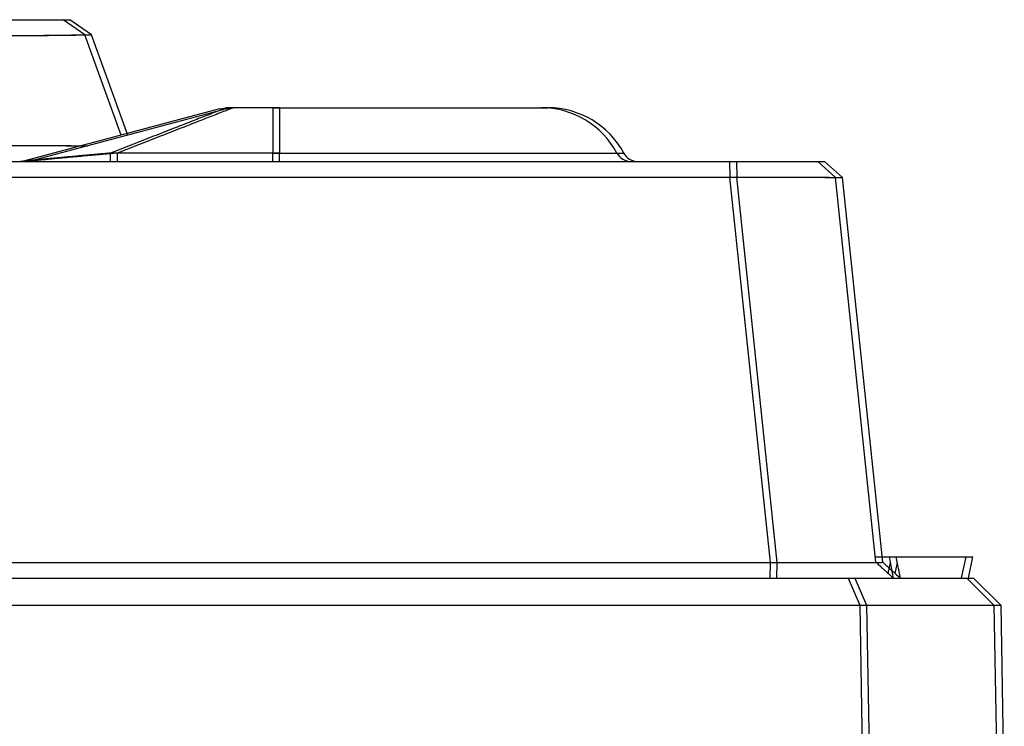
# Model space of a CAD drawing. Header units: millimetres. Extents: x -1200 to 89261, y -18765 to 52904.
# Tile 10 of 20: x 35167 to 36010, y 2236 to 2842. Entities that reach past the tile are written whole.
import ezdxf

# ---------------------------------------------------------------- set-up
doc = ezdxf.new("R2010")
doc.units = ezdxf.units.MM
doc.header["$LTSCALE"] = 15
doc.layers.add('T_zarizeni', color=4, linetype='Continuous')

# ---------------------------------------------------------------- blocks, each defined once
blk = doc.blocks.new('A$Cf05639b0')
at = {"layer": 'T_zarizeni', "ltscale": 2}
for p, q in [((-433.356278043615, 960.4404926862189), (-394.0884929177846, 960.4404926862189)), ((-430.4380438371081, 960.4404926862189), (-391.1702587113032, 960.4404926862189)), ((-384.8282009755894, 953.9567039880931), (-394.0884929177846, 960.4404926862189)), ((-381.9099667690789, 953.9567039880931), (-391.1702587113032, 960.4404926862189)), ((-369.2044974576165, 911.0309313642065), (-384.8282009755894, 953.9567039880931)), ((-366.2862632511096, 911.0309313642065), (-381.9099667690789, 953.9567039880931)), ((-327.0408720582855, 922.3286407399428), (-410.5381803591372, 899.9556044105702)), ((-324.1226378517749, 922.3286407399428), (-407.6199461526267, 899.9556044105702)), ((-327.0408720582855, 922.3286407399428), (-324.0644530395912, 922.7204937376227)), ((-324.1226378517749, 922.3286407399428), (-321.1462188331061, 922.7204937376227)), ((-304.2126253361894, 922.7204937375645), (-324.0644530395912, 922.7204937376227)), ((-301.2943911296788, 922.7204937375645), (-321.1462188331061, 922.7204937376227)), ((-304.2126253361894, 922.7204937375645), (-304.2126253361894, 903.3520725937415)), ((-304.2126253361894, 922.7204937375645), (-189.2126253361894, 922.72049373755)), ((-301.2943911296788, 922.7204937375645), (-186.2943911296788, 922.72049373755)), ((-301.2943911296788, 922.7204937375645), (-301.2943911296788, 903.3520725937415)), ((-416.1397747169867, 899.7204937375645), (-412.3240272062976, 899.7204937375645)), ((-413.2215405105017, 899.7204937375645), (-409.4057929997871, 899.7204937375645)), ((-410.5381803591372, 899.9556044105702), (-412.3240272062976, 899.7204937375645)), ((-412.3240272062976, 899.7204937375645), (-373.7630365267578, 899.7204937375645)), ((-407.6199461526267, 899.9556044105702), (-409.4057929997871, 899.7204937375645)), ((-409.4057929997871, 899.7204937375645), (-370.8448023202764, 899.7204937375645)), ((-373.7630365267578, 899.7204937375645), (-304.2126253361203, 899.72049373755)), ((-370.8448023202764, 899.7204937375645), (-301.2943911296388, 899.72049373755)), ((-304.2126253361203, 899.72049373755), (-150.7262642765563, 899.7204937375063)), ((-301.2943911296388, 899.72049373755), (-147.8080300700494, 899.7204937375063)), ((-150.7262642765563, 899.7204937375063), (-108.4994486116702, 899.7204937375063)), ((-147.8080300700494, 899.7204937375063), (-105.5812144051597, 899.7204937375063)), ((-108.4994486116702, 899.7204937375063), (-70.75772798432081, 899.7204937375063)), ((-108.4994486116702, 899.7204937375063), (-108.3793141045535, 892.9718217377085)), ((-105.5812144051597, 899.7204937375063), (-105.4610798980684, 892.9718217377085)), ((-105.5812144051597, 899.7204937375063), (-67.83949377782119, 899.7204937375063)), ((-63.11933278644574, 892.8594492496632), (-70.75772798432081, 899.7204937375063)), ((-60.20109857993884, 892.8594492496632), (-67.83949377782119, 899.7204937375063)), ((-91.03905659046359, 727.9902920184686), (-108.3793141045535, 892.9718217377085)), ((-88.12082238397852, 727.9902920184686), (-105.4610798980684, 892.9718217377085)), ((-45.80282162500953, 728.103850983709), (-63.11933278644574, 892.8594492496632)), ((-42.88458741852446, 728.103850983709), (-60.20109857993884, 892.8594492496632)), ((-46.04841267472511, 730.4404937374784), (-40.05708022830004, 730.4404937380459)), ((-43.13017846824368, 730.4404937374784), (-37.13884602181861, 730.4404937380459)), ((-38.24116830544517, 721.2940892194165), (-40.05708022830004, 730.4404937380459)), ((-40.05708022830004, 730.4404937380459), (-7.179389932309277, 730.4404937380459)), ((-40.05708022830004, 730.4404937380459), (-7.179389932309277, 730.4404937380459)), ((-37.13884602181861, 730.4404937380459), (-4.26115572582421, 730.4404937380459)), ((-37.13884602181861, 730.4404937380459), (-4.26115572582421, 730.4404937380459)), ((-35.32293409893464, 721.2940892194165), (-37.13884602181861, 730.4404937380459)), ((-9.124453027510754, 721.2404937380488), (-7.179389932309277, 730.4404937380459)), ((-6.20621882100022, 721.2404937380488), (-4.26115572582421, 730.4404937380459)), ((-91.16436021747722, 721.2404937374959), (-91.03905659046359, 727.9902920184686)), ((-88.24612601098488, 721.2404937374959), (-88.12082238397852, 727.9902920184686)), ((-45.18500466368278, 727.545723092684), (-45.80282162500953, 728.103850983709)), ((-42.26677045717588, 727.545723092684), (-42.88458741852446, 728.103850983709)), ((-40.53718938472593, 723.3568308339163), (-39.54832114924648, 728.034102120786)), ((-37.6189551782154, 723.3568308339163), (-36.63008694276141, 728.034102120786)), ((-1294.672110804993, 721.2404937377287), (-91.16436021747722, 721.2404937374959)), ((-1291.753876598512, 721.2404937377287), (-88.24612601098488, 721.2404937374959)), ((-91.16436021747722, 721.2404937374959), (-69.97218927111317, 721.2404937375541)), ((-88.24612601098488, 721.2404937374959), (-67.05395506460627, 721.2404937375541)), ((-69.97218927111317, 721.2404937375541), (-57.69668156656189, 721.2404937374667)), ((-69.97218927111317, 721.2404937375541), (-57.69668156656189, 721.2404937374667)), ((-67.05395506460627, 721.2404937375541), (-54.77844736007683, 721.2404937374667)), ((-67.05395506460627, 721.2404937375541), (-54.77844736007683, 721.2404937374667)), ((-57.69668156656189, 721.2404937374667), (-40.9846251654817, 721.240493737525)), ((-57.69668156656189, 721.2404937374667), (-52.73080251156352, 709.7439959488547)), ((-57.69668156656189, 721.2404937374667), (-40.9846251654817, 721.240493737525)), ((-54.77844736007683, 721.2404937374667), (-38.06639095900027, 721.240493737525)), ((-54.77844736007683, 721.2404937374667), (-49.81256830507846, 709.7439959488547)), ((-54.77844736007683, 721.2404937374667), (-38.06639095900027, 721.240493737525)), ((-40.9846251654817, 721.240493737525), (-38.24116830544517, 721.2940892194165)), ((-38.24116830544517, 721.2940892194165), (-9.124453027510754, 721.2404937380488)), ((-38.24116830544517, 721.2940892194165), (-9.124453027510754, 721.2404937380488)), ((-38.06639095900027, 721.240493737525), (-35.32293409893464, 721.2940892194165)), ((-35.32293409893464, 721.2940892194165), (-6.20621882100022, 721.2404937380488)), ((-35.32293409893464, 721.2940892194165), (-6.20621882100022, 721.2404937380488)), ((-9.124453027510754, 721.2404937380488), (-6.924469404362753, 721.2404937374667)), ((-6.924469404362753, 721.2404937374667), (4.774451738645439, 709.7439959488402)), ((-6.20621882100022, 721.2404937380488), (-4.006235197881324, 721.2404937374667)), ((-4.006235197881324, 721.2404937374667), (7.692685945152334, 709.7439959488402)), ((-1333.105667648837, 709.7439959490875), (-52.73080251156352, 709.7439959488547)), ((-1330.18743344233, 709.7439959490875), (-49.81256830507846, 709.7439959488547)), ((-52.73080251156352, 709.7439959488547), (4.774451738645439, 709.7439959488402)), ((-52.73080251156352, 709.7439959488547), (-51.2269929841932, 623.4904926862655)), ((-49.81256830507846, 709.7439959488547), (-48.30875877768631, 623.4904926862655)), ((-49.81256830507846, 709.7439959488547), (7.692685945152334, 709.7439959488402)), ((4.774451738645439, 709.7439959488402), (6.28176321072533, 623.4904926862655)), ((7.692685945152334, 709.7439959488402), (9.199997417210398, 623.4904926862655))]:
    blk.add_line(p, q, dxfattribs=at)
for centre, radius, start, end in [((-189.2126253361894, 885.9204937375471), 36.79999999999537, 28.2737137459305, 90), ((-186.2943911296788, 885.9204937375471), 36.79999999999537, 28.2737137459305, 90), ((-150.7262641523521, 906.6204936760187), 6.899999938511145, 208.2737127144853, 269.9999989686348), ((-147.8080299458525, 906.6204936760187), 6.899999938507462, 208.2737127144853, 269.9999989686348)]:
    blk.add_arc(centre, radius, start, end, dxfattribs=at)
for points in [[(-433.0465402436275, 953.545876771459), (-426.2280479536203, 953.5682510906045), (-419.5304045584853, 953.6043289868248), (-408.9779344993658, 953.6870787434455), (-399.7160354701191, 953.7843562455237), (-393.9781167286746, 953.8541812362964), (-389.3729728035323, 953.9130868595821), (-386.970721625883, 953.9401068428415), (-384.8282009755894, 953.9567039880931)], [(-430.1283060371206, 953.545876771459), (-423.3098137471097, 953.5682510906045), (-416.6121703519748, 953.6043289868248), (-406.0597002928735, 953.6870787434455), (-396.797801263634, 953.7843562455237), (-391.059882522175, 953.8541812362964), (-386.4547385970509, 953.9130868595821), (-384.0524874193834, 953.9401068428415), (-381.9099667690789, 953.9567039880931)], [(-324.0644530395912, 922.7204937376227), (-325.1909576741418, 922.2814499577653), (-326.3174585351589, 921.8423964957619), (-328.925378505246, 920.8259693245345), (-332.071803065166, 919.5996748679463), (-338.3615029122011, 917.1483003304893), (-345.1932450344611, 914.4856679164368), (-359.2212867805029, 909.0183188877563), (-373.7621876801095, 903.3510859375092)], [(-321.1462188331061, 922.7204937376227), (-322.2727234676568, 922.2814499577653), (-323.3992243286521, 921.8423964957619), (-326.0071442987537, 920.8259693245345), (-329.1535688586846, 919.5996748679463), (-335.4432687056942, 917.1483003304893), (-342.2750108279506, 914.4856679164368), (-356.3030525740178, 909.0183188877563), (-370.8439534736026, 903.3510859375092)], [(-415.9659047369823, 906.6172164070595), (-414.6749444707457, 906.6157814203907), (-411.7343992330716, 906.609741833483), (-407.4095243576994, 906.5950660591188), (-401.9655751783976, 906.5677225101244), (-393.6916679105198, 906.5075613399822), (-386.3535800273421, 906.4358485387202)], [(-413.0476705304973, 906.6172164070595), (-411.7567102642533, 906.6157814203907), (-408.8161650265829, 906.609741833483), (-404.4912901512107, 906.5950660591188), (-399.0473409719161, 906.5677225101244), (-390.7734337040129, 906.5075613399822), (-383.435345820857, 906.4358485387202)], [(-373.7621876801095, 903.3510859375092), (-379.9308972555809, 902.787095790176), (-386.5681309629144, 902.1768785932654), (-393.6738888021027, 901.5204343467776), (-397.3769697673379, 901.1771916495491), (-400.5916508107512, 900.8785452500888), (-403.3476133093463, 900.6220216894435), (-405.0819566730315, 900.4603883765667), (-406.5173009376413, 900.3265375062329), (-407.8079171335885, 900.2062051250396), (-408.851887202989, 900.1090067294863), (-409.6579796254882, 900.0342581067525), (-410.0085680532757, 900.0019559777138), (-410.1506360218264, 899.9889139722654), (-410.4897373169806, 899.9597681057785), (-410.5381803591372, 899.9556044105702)], [(-370.8439534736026, 903.3510859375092), (-377.0126630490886, 902.787095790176), (-383.6498967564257, 902.1768785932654), (-390.7556545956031, 901.5204343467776), (-394.4587355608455, 901.1771916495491), (-397.6734166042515, 900.8785452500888), (-400.4293791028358, 900.6220216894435), (-402.1637224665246, 900.4603883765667), (-403.5990667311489, 900.3265375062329), (-404.8896829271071, 900.2062051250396), (-405.933652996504, 900.1090067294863), (-406.7397454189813, 900.0342581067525), (-407.090333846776, 900.0019559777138), (-407.2324018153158, 899.9889139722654), (-407.571503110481, 899.9597681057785), (-407.6199461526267, 899.9556044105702)], [(-373.7630365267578, 899.7204937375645), (-373.7630082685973, 899.7504422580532), (-373.7628104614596, 899.9600819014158), (-373.7627354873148, 900.2064040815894), (-373.7626121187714, 900.6971710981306), (-373.7625148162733, 901.2393969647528), (-373.7624137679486, 901.877085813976), (-373.762305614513, 902.5889279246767), (-373.7621876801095, 903.3510859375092)], [(-304.2126253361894, 903.3520725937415), (-321.6001220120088, 903.3520726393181), (-338.9876186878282, 903.3520726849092), (-356.3749031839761, 903.3515793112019), (-373.7621876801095, 903.3510859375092)], [(-370.8448023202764, 899.7204937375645), (-370.8447740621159, 899.7504422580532), (-370.8445762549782, 899.9600819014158), (-370.8445012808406, 900.2064040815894), (-370.8443779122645, 900.6971710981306), (-370.8442806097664, 901.2393969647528), (-370.8441795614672, 901.877085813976), (-370.8440714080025, 902.5889279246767), (-370.8439534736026, 903.3510859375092)], [(-301.2943911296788, 903.3520725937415), (-318.6818878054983, 903.3520726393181), (-336.0693844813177, 903.3520726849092), (-353.4566689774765, 903.3515793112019), (-370.8439534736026, 903.3510859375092)], [(-304.2126253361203, 899.72049373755), (-304.2126253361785, 900.2090306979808), (-304.2126253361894, 900.697567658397), (-304.2126253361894, 901.8529463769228), (-304.2126253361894, 903.3520725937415)], [(-304.2126253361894, 903.3520725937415), (-282.5197906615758, 903.3520726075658), (-261.2993103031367, 903.3520726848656), (-228.3920511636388, 903.3520726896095), (-200.0080093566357, 903.3520726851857), (-177.8185374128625, 903.3520726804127), (-163.1872088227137, 903.3520726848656), (-159.9951334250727, 903.352072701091), (-156.8030580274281, 903.3520727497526)], [(-301.2943911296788, 903.3520725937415), (-279.6015564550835, 903.3520726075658), (-258.3810760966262, 903.3520726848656), (-225.4738169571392, 903.3520726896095), (-197.0897751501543, 903.3520726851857), (-174.9003032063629, 903.3520726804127), (-160.2689746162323, 903.3520726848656), (-157.0768992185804, 903.352072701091), (-153.8848238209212, 903.3520727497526)], [(-301.2943911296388, 899.72049373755), (-301.2943911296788, 900.2090306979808), (-301.2943911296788, 900.697567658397), (-301.2943911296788, 901.8529463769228), (-301.2943911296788, 903.3520725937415)], [(-1277.457156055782, 892.9718217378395), (-985.1876954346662, 892.9715485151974), (-692.918234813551, 892.9712752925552), (-400.6487744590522, 892.97154851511), (-108.3793141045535, 892.9718217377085)], [(-1274.538921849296, 892.9718217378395), (-982.2694612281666, 892.9715485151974), (-690.0000006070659, 892.9712752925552), (-397.7305402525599, 892.97154851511), (-105.4610798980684, 892.9718217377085)], [(-108.3793141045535, 892.9718217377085), (-101.5035205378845, 892.9905587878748), (-94.78873704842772, 893.0026425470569), (-89.41242126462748, 893.0065636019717), (-82.99563866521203, 893.0032610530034), (-76.11302010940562, 892.9872098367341), (-71.32616153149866, 892.9653070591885), (-67.65225161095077, 892.938942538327), (-65.08070254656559, 892.910912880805), (-63.93848037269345, 892.8890509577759), (-63.11933278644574, 892.8594492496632)], [(-105.4610798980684, 892.9718217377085), (-98.58528633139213, 892.9905587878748), (-91.87050284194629, 893.0026425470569), (-86.49418705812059, 893.0065636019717), (-80.07740445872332, 893.0032610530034), (-73.1947859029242, 892.9872098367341), (-68.40792732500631, 892.9653070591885), (-64.73401740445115, 892.938942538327), (-62.16246834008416, 892.910912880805), (-61.0202461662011, 892.8890509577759), (-60.20109857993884, 892.8594492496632)], [(-1294.797413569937, 727.9902920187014), (-993.8578244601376, 727.9900021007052), (-692.9182353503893, 727.9897121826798), (-391.9786459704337, 727.9900021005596), (-91.03905659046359, 727.9902920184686)], [(-1291.87917936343, 727.9902920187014), (-990.9395902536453, 727.9900021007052), (-690.0000011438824, 727.9897121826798), (-389.0604117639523, 727.9900021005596), (-88.12082238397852, 727.9902920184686)], [(-91.03905659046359, 727.9902920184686), (-84.22303170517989, 727.9711296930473), (-77.5630864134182, 727.958797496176), (-74.42210782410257, 727.9555525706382), (-70.88223250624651, 727.9543284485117), (-67.04995961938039, 727.9562985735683), (-63.03178832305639, 727.9626363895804), (-58.93421777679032, 727.9745153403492), (-55.22494571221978, 727.9911896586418), (-52.13150438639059, 728.0108894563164), (-49.65524018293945, 728.0323165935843), (-47.79749948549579, 728.0541729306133), (-47.05512595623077, 728.0656342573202), (-46.30338817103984, 728.0811120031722), (-46.09683010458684, 728.0876635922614), (-45.80282162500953, 728.103850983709)], [(-88.12082238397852, 727.9902920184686), (-81.304797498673, 727.9711296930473), (-74.64485220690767, 727.958797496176), (-71.50387361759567, 727.9555525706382), (-67.96399829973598, 727.9543284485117), (-64.13172541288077, 727.9562985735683), (-60.11355411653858, 727.9626363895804), (-56.01598357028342, 727.9745153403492), (-52.30671150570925, 727.9911896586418), (-49.21327017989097, 728.0108894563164), (-46.73700597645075, 728.0323165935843), (-44.87926527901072, 728.0541729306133), (-44.13689174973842, 728.0656342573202), (-43.38515396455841, 728.0811120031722), (-43.1785958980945, 728.0876635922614), (-42.88458741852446, 728.103850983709)], [(-45.18500466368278, 727.545723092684), (-43.66527313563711, 726.1740929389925), (-42.4089071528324, 725.0416534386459), (-41.71792054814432, 724.4193171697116), (-40.46907303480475, 723.2955750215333), (-38.24116830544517, 721.2940892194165)], [(-42.26677045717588, 727.545723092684), (-40.74703892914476, 726.1740929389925), (-39.49067294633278, 725.0416534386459), (-38.79968634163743, 724.4193171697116), (-37.55083882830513, 723.2955750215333), (-35.32293409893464, 721.2940892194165)]]:
    blk.add_spline(points, degree=3, dxfattribs=at)

msp = doc.modelspace()

# ---------------------------------------------------------------- block references
at = {"layer": 'T_zarizeni', "ltscale": 2, "xscale": 2, "yscale": 2, "zscale": 2}
msp.add_blockref('A$Cf05639b0', (35992.09182542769, 920.6804612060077), dxfattribs=at)

doc.saveas('drawing.dxf')
